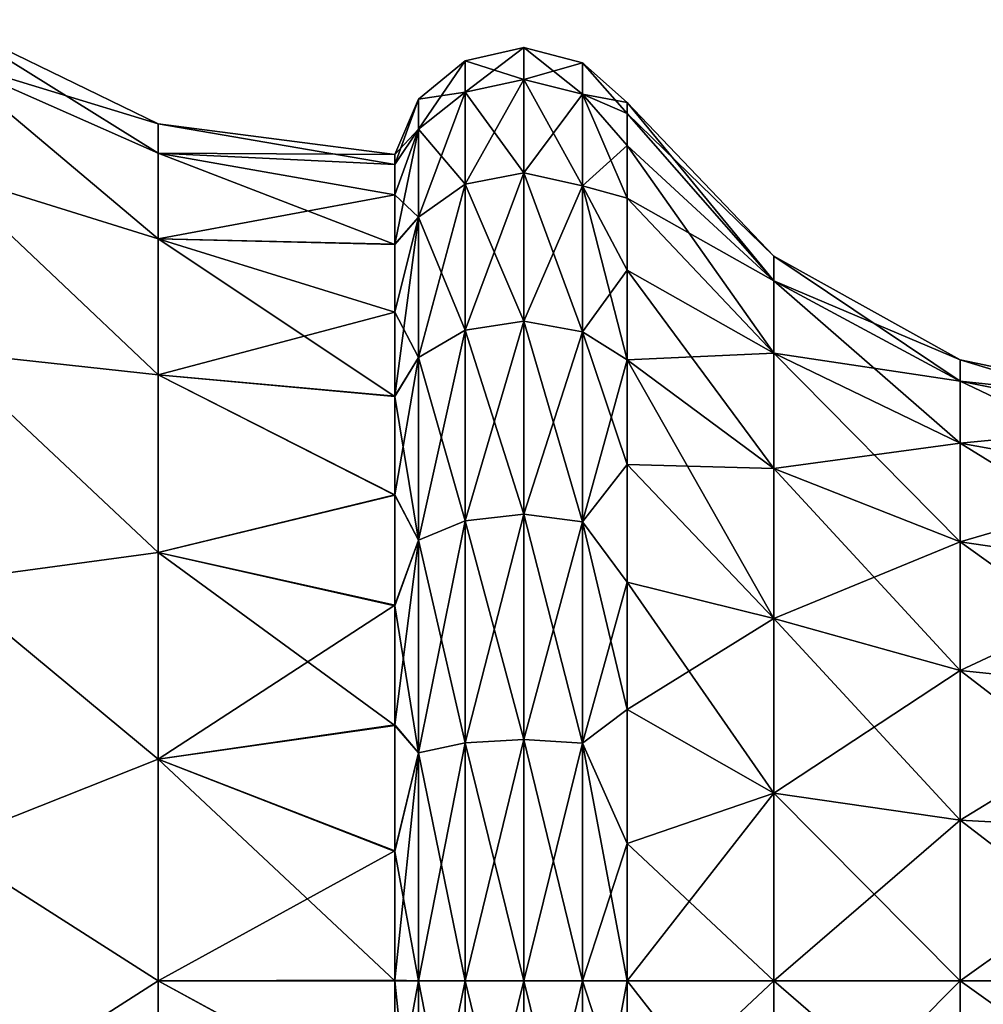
# Model space of a CAD drawing. Header units: millimetres. Extents: x -234 to 234, y -9 to 180.
# Tile 89 of 117: x 176.46 to 181.69, y 45.8 to 51.15. Entities that reach past the tile are written whole.
import ezdxf

# ---------------------------------------------------------------- set-up
doc = ezdxf.new("R2010")
doc.units = ezdxf.units.MM
doc.header["$LTSCALE"] = 106.095679
for name, color, linetype in [('174', 7, 'CONTINUOUS'), ('175', 7, 'CONTINUOUS'), ('176', 7, 'CONTINUOUS'), ('177', 7, 'CONTINUOUS'), ('178', 7, 'CONTINUOUS'), ('179', 7, 'CONTINUOUS')]:
    doc.layers.add(name, color=color, linetype=linetype)

msp = doc.modelspace()

# ---------------------------------------------------------------- linework, layer by layer
at = {"layer": '174', "color": 7, "linetype": 'CONTINUOUS', "true_color": 0xa2afbf}
for points in [[(179.1976, 50.8204, 1.3117), (179.1976, 50.9931), (178.8781, 50.7518, 1.2933), (179.1976, 50.8204, 1.3117)], [(178.8781, 50.7518, 1.2933), (179.1976, 50.9931), (178.8781, 50.9221), (178.8781, 50.7518, 1.2933)], [(179.1976, 50.8204, 1.3117), (179.5145, 50.911), (179.1976, 50.9931), (179.1976, 50.8204, 1.3117)], [(178.8781, 50.7518, 1.2933), (178.8781, 50.9221), (178.6258, 50.5505, 1.2394), (178.8781, 50.7518, 1.2933)], [(178.6258, 50.5505, 1.2394), (178.8781, 50.9221), (178.6258, 50.7136), (178.6258, 50.5505, 1.2394)], [(179.5145, 50.7411, 1.2905), (179.5145, 50.911), (179.1976, 50.8204, 1.3117), (179.5145, 50.7411, 1.2905)], [(179.5145, 50.911), (179.5145, 50.7411, 1.2905), (179.7586, 50.695), (179.5145, 50.911)], [(179.1976, 50.3141, 2.534), (179.1976, 50.8204, 1.3117), (178.8781, 50.2526, 2.4985), (179.1976, 50.3141, 2.534)], [(178.8781, 50.2526, 2.4985), (179.1976, 50.8204, 1.3117), (178.8781, 50.7518, 1.2933), (178.8781, 50.2526, 2.4985)], [(179.1976, 50.3141, 2.534), (179.5145, 50.7411, 1.2905), (179.1976, 50.8204, 1.3117), (179.1976, 50.3141, 2.534)], [(178.8781, 50.2526, 2.4985), (178.8781, 50.7518, 1.2933), (178.6258, 50.0721, 2.3943), (178.8781, 50.2526, 2.4985)], [(178.6258, 50.0721, 2.3943), (178.8781, 50.7518, 1.2933), (178.6258, 50.5505, 1.2394), (178.6258, 50.0721, 2.3943)], [(178.6258, 50.5505, 1.2394), (178.6258, 50.7136), (178.4959, 50.3584, 0.7015), (178.6258, 50.5505, 1.2394)], [(178.4959, 50.3584, 0.7015), (178.6258, 50.7136), (178.4959, 50.4136), (178.4959, 50.3584, 0.7015)], [(179.5145, 50.243, 2.493), (179.5145, 50.7411, 1.2905), (179.1976, 50.3141, 2.534), (179.5145, 50.243, 2.493)], [(179.5145, 50.7411, 1.2905), (179.5145, 50.243, 2.493), (179.7586, 50.4615, 1.474), (179.5145, 50.7411, 1.2905)], [(179.7586, 50.695), (179.5145, 50.7411, 1.2905), (179.7586, 50.6363, 0.7462), (179.7586, 50.695)], [(179.7586, 50.6363, 0.7462), (179.5145, 50.7411, 1.2905), (179.7586, 50.4615, 1.474), (179.7586, 50.6363, 0.7462)], [(178.6258, 50.0721, 2.3943), (178.6258, 50.5505, 1.2394), (178.4959, 49.9251, 2.0363), (178.6258, 50.0721, 2.3943)], [(178.4959, 49.9251, 2.0363), (178.6258, 50.5505, 1.2394), (178.4959, 50.1943, 1.3859), (178.4959, 49.9251, 2.0363)], [(178.4959, 50.1943, 1.3859), (178.6258, 50.5505, 1.2394), (178.4959, 50.3584, 0.7015), (178.4959, 50.1943, 1.3859)], [(179.7586, 50.4615, 1.474), (179.5145, 50.243, 2.493), (179.7586, 50.1751, 2.1655), (179.7586, 50.4615, 1.474)], [(179.1976, 49.5087, 3.5837), (179.1976, 50.3141, 2.534), (178.8781, 49.4585, 3.5335), (179.1976, 49.5087, 3.5837)], [(178.8781, 49.4585, 3.5335), (179.1976, 50.3141, 2.534), (178.8781, 50.2526, 2.4985), (178.8781, 49.4585, 3.5335)], [(179.1976, 49.5087, 3.5837), (179.5145, 50.243, 2.493), (179.1976, 50.3141, 2.534), (179.1976, 49.5087, 3.5837)], [(178.8781, 49.4585, 3.5335), (178.8781, 50.2526, 2.4985), (178.6258, 49.3111, 3.3861), (178.8781, 49.4585, 3.5335)], [(178.6258, 49.3111, 3.3861), (178.8781, 50.2526, 2.4985), (178.6258, 50.0721, 2.3943), (178.6258, 49.3111, 3.3861)], [(179.5145, 49.4507, 3.5257), (179.5145, 50.243, 2.493), (179.1976, 49.5087, 3.5837), (179.5145, 49.4507, 3.5257)], [(179.5145, 50.243, 2.493), (179.5145, 49.4507, 3.5257), (179.7586, 49.784, 2.8037), (179.5145, 50.243, 2.493)], [(179.7586, 50.1751, 2.1655), (179.5145, 50.243, 2.493), (179.7586, 49.784, 2.8037), (179.7586, 50.1751, 2.1655)], [(178.6258, 49.3111, 3.3861), (178.6258, 50.0721, 2.3943), (178.4959, 49.1005, 3.1723), (178.6258, 49.3111, 3.3861)], [(178.4959, 49.1005, 3.1723), (178.6258, 50.0721, 2.3943), (178.4959, 49.5575, 2.6368), (178.4959, 49.1005, 3.1723)], [(178.4959, 49.5575, 2.6368), (178.6258, 50.0721, 2.3943), (178.4959, 49.9251, 2.0363), (178.4959, 49.5575, 2.6368)], [(179.7586, 49.784, 2.8037), (179.5145, 49.4507, 3.5257), (179.7586, 49.2979, 3.3729), (179.7586, 49.784, 2.8037)], [(179.1976, 48.459, 4.3891), (179.1976, 49.5087, 3.5837), (178.8781, 48.4235, 4.3276), (179.1976, 48.459, 4.3891)], [(178.8781, 48.4235, 4.3276), (179.1976, 49.5087, 3.5837), (178.8781, 49.4585, 3.5335), (178.8781, 48.4235, 4.3276)], [(179.1976, 48.459, 4.3891), (179.5145, 49.4507, 3.5257), (179.1976, 49.5087, 3.5837), (179.1976, 48.459, 4.3891)], [(178.8781, 48.4235, 4.3276), (178.8781, 49.4585, 3.5335), (178.6258, 48.3193, 4.1471), (178.8781, 48.4235, 4.3276)], [(178.6258, 48.3193, 4.1471), (178.8781, 49.4585, 3.5335), (178.6258, 49.3111, 3.3861), (178.6258, 48.3193, 4.1471)], [(179.5145, 48.418, 4.318), (179.5145, 49.4507, 3.5257), (179.1976, 48.459, 4.3891), (179.5145, 48.418, 4.318)], [(179.5145, 49.4507, 3.5257), (179.5145, 48.418, 4.318), (179.7586, 49.2979, 3.3729), (179.5145, 49.4507, 3.5257)], [(178.6258, 48.3193, 4.1471), (178.6258, 49.3111, 3.3861), (178.4959, 48.5653, 3.6299), (178.6258, 48.3193, 4.1471)], [(178.4959, 48.5653, 3.6299), (178.6258, 49.3111, 3.3861), (178.4959, 49.1005, 3.1723), (178.4959, 48.5653, 3.6299)], [(179.7586, 49.2979, 3.3729), (179.5145, 48.418, 4.318), (179.7586, 48.7287, 3.859), (179.7586, 49.2979, 3.3729)], [(179.7586, 48.7287, 3.859), (179.5145, 48.418, 4.318), (179.7586, 48.0905, 4.2501), (179.7586, 48.7287, 3.859)], [(178.4959, 47.9653, 3.9981), (178.6258, 48.3193, 4.1471), (178.4959, 48.5653, 3.6299), (178.4959, 47.9653, 3.9981)], [(179.1976, 47.2367, 4.8954), (179.1976, 48.459, 4.3891), (178.8781, 47.2183, 4.8268), (179.1976, 47.2367, 4.8954)], [(178.8781, 47.2183, 4.8268), (179.1976, 48.459, 4.3891), (178.8781, 48.4235, 4.3276), (178.8781, 47.2183, 4.8268)], [(179.1976, 47.2367, 4.8954), (179.5145, 48.418, 4.318), (179.1976, 48.459, 4.3891), (179.1976, 47.2367, 4.8954)], [(178.8781, 47.2183, 4.8268), (178.8781, 48.4235, 4.3276), (178.6258, 47.1644, 4.6255), (178.8781, 47.2183, 4.8268)], [(178.6258, 47.1644, 4.6255), (178.8781, 48.4235, 4.3276), (178.6258, 48.3193, 4.1471), (178.6258, 47.1644, 4.6255)], [(179.5145, 47.2155, 4.8161), (179.5145, 48.418, 4.318), (179.1976, 47.2367, 4.8954), (179.5145, 47.2155, 4.8161)], [(179.5145, 48.418, 4.318), (179.5145, 47.2155, 4.8161), (179.7586, 48.0905, 4.2501), (179.5145, 48.418, 4.318)], [(178.6258, 47.1644, 4.6255), (178.6258, 48.3193, 4.1471), (178.4959, 47.3151, 4.2679), (178.6258, 47.1644, 4.6255)], [(178.4959, 47.3151, 4.2679), (178.6258, 48.3193, 4.1471), (178.4959, 47.9653, 3.9981), (178.4959, 47.3151, 4.2679)], [(179.7586, 48.0905, 4.2501), (179.5145, 47.2155, 4.8161), (179.7586, 47.399, 4.5365), (179.7586, 48.0905, 4.2501)], [(179.7586, 47.399, 4.5365), (179.5145, 47.2155, 4.8161), (179.7586, 46.6712, 4.7113), (179.7586, 47.399, 4.5365)], [(178.4959, 46.631, 4.4327), (178.6258, 47.1644, 4.6255), (178.4959, 47.3151, 4.2679), (178.4959, 46.631, 4.4327)], [(178.8781, 45.925, 4.9971), (178.8781, 47.2183, 4.8268), (178.6258, 45.925, 4.7886), (178.8781, 45.925, 4.9971)], [(178.6258, 45.925, 4.7886), (178.8781, 47.2183, 4.8268), (178.6258, 47.1644, 4.6255), (178.6258, 45.925, 4.7886)], [(179.1976, 45.925, 5.0681), (179.1976, 47.2367, 4.8954), (178.8781, 45.925, 4.9971), (179.1976, 45.925, 5.0681)], [(178.8781, 45.925, 4.9971), (179.1976, 47.2367, 4.8954), (178.8781, 47.2183, 4.8268), (178.8781, 45.925, 4.9971)], [(179.1976, 45.925, 5.0681), (179.5145, 47.2155, 4.8161), (179.1976, 47.2367, 4.8954), (179.1976, 45.925, 5.0681)], [(179.5145, 45.925, 4.986), (179.5145, 47.2155, 4.8161), (179.1976, 45.925, 5.0681), (179.5145, 45.925, 4.986)], [(179.5145, 47.2155, 4.8161), (179.5145, 45.925, 4.986), (179.7586, 46.6712, 4.7113), (179.5145, 47.2155, 4.8161)], [(178.6258, 45.925, 4.7886), (178.6258, 47.1644, 4.6255), (178.4959, 45.9294, 4.4886), (178.6258, 45.925, 4.7886)], [(178.4959, 45.9294, 4.4886), (178.6258, 47.1644, 4.6255), (178.4959, 46.631, 4.4327), (178.4959, 45.9294, 4.4886)], [(179.7586, 46.6712, 4.7113), (179.5145, 45.925, 4.986), (179.7586, 45.925, 4.77), (179.7586, 46.6712, 4.7113)], [(178.4959, 45.2269, 4.434), (178.6258, 45.925, 4.7886), (178.4959, 45.9294, 4.4886), (178.4959, 45.2269, 4.434)], [(178.6258, 44.6856, 4.6255), (178.6258, 45.925, 4.7886), (178.4959, 45.2269, 4.434), (178.6258, 44.6856, 4.6255)], [(178.8781, 44.6317, 4.8268), (178.8781, 45.925, 4.9971), (178.6258, 44.6856, 4.6255), (178.8781, 44.6317, 4.8268)], [(178.6258, 44.6856, 4.6255), (178.8781, 45.925, 4.9971), (178.6258, 45.925, 4.7886), (178.6258, 44.6856, 4.6255)], [(179.1976, 44.6133, 4.8954), (179.1976, 45.925, 5.0681), (178.8781, 44.6317, 4.8268), (179.1976, 44.6133, 4.8954)], [(178.8781, 44.6317, 4.8268), (179.1976, 45.925, 5.0681), (178.8781, 45.925, 4.9971), (178.8781, 44.6317, 4.8268)], [(179.5145, 44.6345, 4.8161), (179.5145, 45.925, 4.986), (179.1976, 44.6133, 4.8954), (179.5145, 44.6345, 4.8161)], [(179.1976, 44.6133, 4.8954), (179.5145, 45.925, 4.986), (179.1976, 45.925, 5.0681), (179.1976, 44.6133, 4.8954)], [(179.5145, 45.925, 4.986), (179.5145, 44.6345, 4.8161), (179.7586, 45.925, 4.77), (179.5145, 45.925, 4.986)], [(179.7586, 45.925, 4.77), (179.5145, 44.6345, 4.8161), (179.7586, 45.1788, 4.7113), (179.7586, 45.925, 4.77)]]:
    msp.add_3dface(points, dxfattribs=at)
at = {"layer": '175', "color": 7, "linetype": 'CONTINUOUS', "true_color": 0xa2afbf}
for points in [[(179.7586, 50.695), (179.7586, 50.6363, 0.7462), (180.5536, 49.8613), (179.7586, 50.695)], [(179.7586, 50.6363, 0.7462), (179.7586, 50.4615, 1.474), (180.5536, 49.7272, 1.0188), (179.7586, 50.6363, 0.7462)], [(180.5536, 49.8613), (179.7586, 50.6363, 0.7462), (180.5536, 49.7272, 1.0188), (180.5536, 49.8613)], [(179.7586, 50.4615, 1.474), (179.7586, 50.1751, 2.1655), (180.5536, 49.7272, 1.0188), (179.7586, 50.4615, 1.474)], [(179.7586, 50.1751, 2.1655), (179.7586, 49.784, 2.8037), (180.5536, 49.3339, 1.9681), (179.7586, 50.1751, 2.1655)], [(180.5536, 49.7272, 1.0188), (179.7586, 50.1751, 2.1655), (180.5536, 49.3339, 1.9681), (180.5536, 49.7272, 1.0188)], [(180.5536, 49.8613), (180.5536, 49.7272, 1.0188), (181.5661, 49.2976), (180.5536, 49.8613)], [(179.7586, 49.784, 2.8037), (179.7586, 49.2979, 3.3729), (180.5536, 49.3339, 1.9681), (179.7586, 49.784, 2.8037)], [(180.5536, 49.7272, 1.0188), (180.5536, 49.3339, 1.9681), (181.5661, 49.1827, 0.8729), (180.5536, 49.7272, 1.0188)], [(181.5661, 49.2976), (180.5536, 49.7272, 1.0188), (181.5661, 49.1827, 0.8729), (181.5661, 49.2976)], [(180.5536, 49.3339, 1.9681), (179.7586, 49.2979, 3.3729), (180.5536, 48.7084, 2.7834), (180.5536, 49.3339, 1.9681)], [(180.5536, 49.3339, 1.9681), (180.5536, 48.7084, 2.7834), (181.5661, 48.8458, 1.6863), (180.5536, 49.3339, 1.9681)], [(181.5661, 49.1827, 0.8729), (180.5536, 49.3339, 1.9681), (181.5661, 48.8458, 1.6863), (181.5661, 49.1827, 0.8729)], [(179.7586, 49.2979, 3.3729), (179.7586, 48.7287, 3.859), (180.5536, 48.7084, 2.7834), (179.7586, 49.2979, 3.3729)], [(181.5661, 49.2976), (181.5661, 49.1827, 0.8729), (182.7006, 49.0608), (181.5661, 49.2976)], [(181.5661, 49.1827, 0.8729), (181.5661, 48.8458, 1.6863), (182.7006, 48.954, 0.8116), (181.5661, 49.1827, 0.8729)], [(182.7006, 49.0608), (181.5661, 49.1827, 0.8729), (182.7006, 48.954, 0.8116), (182.7006, 49.0608)], [(182.7006, 48.954, 0.8116), (181.5661, 48.8458, 1.6863), (182.7006, 48.6407, 1.5679), (182.7006, 48.954, 0.8116)], [(181.5661, 48.8458, 1.6863), (180.5536, 48.7084, 2.7834), (181.5661, 48.3098, 2.3848), (181.5661, 48.8458, 1.6863)], [(181.5661, 48.8458, 1.6863), (181.5661, 48.3098, 2.3848), (182.7006, 48.6407, 1.5679), (181.5661, 48.8458, 1.6863)], [(179.7586, 48.7287, 3.859), (179.7586, 48.0905, 4.2501), (180.5536, 47.8931, 3.4089), (179.7586, 48.7287, 3.859)], [(180.5536, 48.7084, 2.7834), (179.7586, 48.7287, 3.859), (180.5536, 47.8931, 3.4089), (180.5536, 48.7084, 2.7834)], [(180.5536, 48.7084, 2.7834), (180.5536, 47.8931, 3.4089), (181.5661, 48.3098, 2.3848), (180.5536, 48.7084, 2.7834)], [(182.7006, 48.6407, 1.5679), (181.5661, 48.3098, 2.3848), (182.7006, 48.1424, 2.2174), (182.7006, 48.6407, 1.5679)], [(181.5661, 48.3098, 2.3848), (180.5536, 47.8931, 3.4089), (181.5661, 47.6113, 2.9208), (181.5661, 48.3098, 2.3848)], [(181.5661, 48.3098, 2.3848), (181.5661, 47.6113, 2.9208), (182.7006, 48.1424, 2.2174), (181.5661, 48.3098, 2.3848)], [(182.7006, 48.1424, 2.2174), (181.5661, 47.6113, 2.9208), (182.7006, 47.4929, 2.7157), (182.7006, 48.1424, 2.2174)], [(179.7586, 48.0905, 4.2501), (179.7586, 47.399, 4.5365), (180.5536, 47.8931, 3.4089), (179.7586, 48.0905, 4.2501)], [(180.5536, 47.8931, 3.4089), (179.7586, 47.399, 4.5365), (180.5536, 46.9438, 3.8022), (180.5536, 47.8931, 3.4089)], [(180.5536, 47.8931, 3.4089), (180.5536, 46.9438, 3.8022), (181.5661, 47.6113, 2.9208), (180.5536, 47.8931, 3.4089)], [(181.5661, 47.6113, 2.9208), (180.5536, 46.9438, 3.8022), (181.5661, 46.7979, 3.2577), (181.5661, 47.6113, 2.9208)], [(181.5661, 47.6113, 2.9208), (181.5661, 46.7979, 3.2577), (182.7006, 47.4929, 2.7157), (181.5661, 47.6113, 2.9208)], [(182.7006, 47.4929, 2.7157), (181.5661, 46.7979, 3.2577), (182.7006, 46.7366, 3.029), (182.7006, 47.4929, 2.7157)], [(179.7586, 47.399, 4.5365), (179.7586, 46.6712, 4.7113), (180.5536, 46.9438, 3.8022), (179.7586, 47.399, 4.5365)], [(179.7586, 46.6712, 4.7113), (179.7586, 45.925, 4.77), (180.5536, 46.9438, 3.8022), (179.7586, 46.6712, 4.7113)], [(180.5536, 46.9438, 3.8022), (179.7586, 45.925, 4.77), (180.5536, 45.925, 3.9363), (180.5536, 46.9438, 3.8022)], [(180.5536, 46.9438, 3.8022), (180.5536, 45.925, 3.9363), (181.5661, 46.7979, 3.2577), (180.5536, 46.9438, 3.8022)], [(181.5661, 46.7979, 3.2577), (180.5536, 45.925, 3.9363), (181.5661, 45.925, 3.3726), (181.5661, 46.7979, 3.2577)], [(181.5661, 46.7979, 3.2577), (181.5661, 45.925, 3.3726), (182.7006, 46.7366, 3.029), (181.5661, 46.7979, 3.2577)], [(182.7006, 46.7366, 3.029), (181.5661, 45.925, 3.3726), (182.7006, 45.925, 3.1358), (182.7006, 46.7366, 3.029)], [(179.7586, 45.925, 4.77), (179.7586, 45.1788, 4.7113), (180.5536, 45.925, 3.9363), (179.7586, 45.925, 4.77)], [(180.5536, 45.925, 3.9363), (179.7586, 45.1788, 4.7113), (180.5536, 44.9062, 3.8022), (180.5536, 45.925, 3.9363)], [(180.5536, 45.925, 3.9363), (180.5536, 44.9062, 3.8022), (181.5661, 45.925, 3.3726), (180.5536, 45.925, 3.9363)], [(181.5661, 45.925, 3.3726), (180.5536, 44.9062, 3.8022), (181.5661, 45.0521, 3.2577), (181.5661, 45.925, 3.3726)], [(181.5661, 45.925, 3.3726), (181.5661, 45.0521, 3.2577), (182.7006, 45.925, 3.1358), (181.5661, 45.925, 3.3726)], [(182.7006, 45.925, 3.1358), (181.5661, 45.0521, 3.2577), (182.7006, 45.1134, 3.029), (182.7006, 45.925, 3.1358)]]:
    msp.add_3dface(points, dxfattribs=at)
at = {"layer": '176', "color": 7, "linetype": 'CONTINUOUS', "true_color": 0xa2afbf}
for points in [[(178.8781, 50.9221), (179.1976, 50.9931), (179.1976, 50.8204, -1.3117), (178.8781, 50.9221)], [(179.1976, 50.9931), (179.5145, 50.911), (179.5145, 50.7411, -1.2905), (179.1976, 50.9931)], [(179.1976, 50.8204, -1.3117), (179.1976, 50.9931), (179.5145, 50.7411, -1.2905), (179.1976, 50.8204, -1.3117)], [(178.6258, 50.7136), (178.8781, 50.9221), (178.8781, 50.7518, -1.2933), (178.6258, 50.7136)], [(178.8781, 50.7518, -1.2933), (178.8781, 50.9221), (179.1976, 50.8204, -1.3117), (178.8781, 50.7518, -1.2933)], [(179.5145, 50.911), (179.7586, 50.695), (179.7586, 50.6363, -0.7462), (179.5145, 50.911)], [(179.5145, 50.7411, -1.2905), (179.5145, 50.911), (179.7586, 50.6363, -0.7462), (179.5145, 50.7411, -1.2905)], [(179.1976, 50.3141, -2.534), (178.8781, 50.7518, -1.2933), (179.1976, 50.8204, -1.3117), (179.1976, 50.3141, -2.534)], [(179.1976, 50.3141, -2.534), (179.1976, 50.8204, -1.3117), (179.5145, 50.243, -2.493), (179.1976, 50.3141, -2.534)], [(179.5145, 50.243, -2.493), (179.1976, 50.8204, -1.3117), (179.5145, 50.7411, -1.2905), (179.5145, 50.243, -2.493)], [(178.6258, 50.5505, -1.2394), (178.6258, 50.7136), (178.8781, 50.7518, -1.2933), (178.6258, 50.5505, -1.2394)], [(178.8781, 50.2526, -2.4985), (178.6258, 50.5505, -1.2394), (178.8781, 50.7518, -1.2933), (178.8781, 50.2526, -2.4985)], [(178.8781, 50.2526, -2.4985), (178.8781, 50.7518, -1.2933), (179.1976, 50.3141, -2.534), (178.8781, 50.2526, -2.4985)], [(178.4959, 50.4136), (178.6258, 50.7136), (178.6258, 50.5505, -1.2394), (178.4959, 50.4136)], [(179.5145, 50.243, -2.493), (179.5145, 50.7411, -1.2905), (179.7586, 50.1751, -2.1655), (179.5145, 50.243, -2.493)], [(179.7586, 50.1751, -2.1655), (179.5145, 50.7411, -1.2905), (179.7586, 50.4615, -1.474), (179.7586, 50.1751, -2.1655)], [(179.7586, 50.4615, -1.474), (179.5145, 50.7411, -1.2905), (179.7586, 50.6363, -0.7462), (179.7586, 50.4615, -1.474)], [(178.4959, 50.3583, -0.7022), (178.4959, 50.4136), (178.6258, 50.5505, -1.2394), (178.4959, 50.3583, -0.7022)], [(178.4959, 50.1939, -1.387), (178.4959, 50.3583, -0.7022), (178.6258, 50.5505, -1.2394), (178.4959, 50.1939, -1.387)], [(178.6258, 50.0721, -2.3943), (178.4959, 50.1939, -1.387), (178.6258, 50.5505, -1.2394), (178.6258, 50.0721, -2.3943)], [(178.6258, 50.0721, -2.3943), (178.6258, 50.5505, -1.2394), (178.8781, 50.2526, -2.4985), (178.6258, 50.0721, -2.3943)], [(179.1976, 49.5087, -3.5837), (178.8781, 50.2526, -2.4985), (179.1976, 50.3141, -2.534), (179.1976, 49.5087, -3.5837)], [(179.1976, 49.5087, -3.5837), (179.1976, 50.3141, -2.534), (179.5145, 49.4507, -3.5257), (179.1976, 49.5087, -3.5837)], [(179.5145, 49.4507, -3.5257), (179.1976, 50.3141, -2.534), (179.5145, 50.243, -2.493), (179.5145, 49.4507, -3.5257)], [(178.8781, 49.4585, -3.5335), (178.6258, 50.0721, -2.3943), (178.8781, 50.2526, -2.4985), (178.8781, 49.4585, -3.5335)], [(178.8781, 49.4585, -3.5335), (178.8781, 50.2526, -2.4985), (179.1976, 49.5087, -3.5837), (178.8781, 49.4585, -3.5335)], [(179.5145, 49.4507, -3.5257), (179.5145, 50.243, -2.493), (179.7586, 49.2979, -3.3729), (179.5145, 49.4507, -3.5257)], [(179.7586, 49.2979, -3.3729), (179.5145, 50.243, -2.493), (179.7586, 49.784, -2.8037), (179.7586, 49.2979, -3.3729)], [(179.7586, 49.784, -2.8037), (179.5145, 50.243, -2.493), (179.7586, 50.1751, -2.1655), (179.7586, 49.784, -2.8037)], [(178.4959, 49.9244, -2.0378), (178.4959, 50.1939, -1.387), (178.6258, 50.0721, -2.3943), (178.4959, 49.9244, -2.0378)], [(178.4959, 49.5563, -2.6383), (178.4959, 49.9244, -2.0378), (178.6258, 50.0721, -2.3943), (178.4959, 49.5563, -2.6383)], [(178.6258, 49.3111, -3.3861), (178.4959, 49.5563, -2.6383), (178.6258, 50.0721, -2.3943), (178.6258, 49.3111, -3.3861)], [(178.6258, 49.3111, -3.3861), (178.6258, 50.0721, -2.3943), (178.8781, 49.4585, -3.5335), (178.6258, 49.3111, -3.3861)], [(178.4959, 49.0989, -3.1739), (178.4959, 49.5563, -2.6383), (178.6258, 49.3111, -3.3861), (178.4959, 49.0989, -3.1739)], [(179.1976, 48.459, -4.3891), (178.8781, 49.4585, -3.5335), (179.1976, 49.5087, -3.5837), (179.1976, 48.459, -4.3891)], [(179.1976, 48.459, -4.3891), (179.1976, 49.5087, -3.5837), (179.5145, 48.418, -4.318), (179.1976, 48.459, -4.3891)], [(179.5145, 48.418, -4.318), (179.1976, 49.5087, -3.5837), (179.5145, 49.4507, -3.5257), (179.5145, 48.418, -4.318)], [(178.8781, 48.4235, -4.3276), (178.6258, 49.3111, -3.3861), (178.8781, 49.4585, -3.5335), (178.8781, 48.4235, -4.3276)], [(178.8781, 48.4235, -4.3276), (178.8781, 49.4585, -3.5335), (179.1976, 48.459, -4.3891), (178.8781, 48.4235, -4.3276)], [(179.5145, 48.418, -4.318), (179.5145, 49.4507, -3.5257), (179.7586, 48.7287, -3.859), (179.5145, 48.418, -4.318)], [(179.7586, 48.7287, -3.859), (179.5145, 49.4507, -3.5257), (179.7586, 49.2979, -3.3729), (179.7586, 48.7287, -3.859)], [(178.6258, 48.3193, -4.1471), (178.4959, 49.0989, -3.1739), (178.6258, 49.3111, -3.3861), (178.6258, 48.3193, -4.1471)], [(178.6258, 48.3193, -4.1471), (178.6258, 49.3111, -3.3861), (178.8781, 48.4235, -4.3276), (178.6258, 48.3193, -4.1471)], [(178.4959, 48.5633, -3.6313), (178.4959, 49.0989, -3.1739), (178.6258, 48.3193, -4.1471), (178.4959, 48.5633, -3.6313)], [(179.7586, 48.0905, -4.2501), (179.5145, 48.418, -4.318), (179.7586, 48.7287, -3.859), (179.7586, 48.0905, -4.2501)], [(178.4959, 47.9628, -3.9994), (178.4959, 48.5633, -3.6313), (178.6258, 48.3193, -4.1471), (178.4959, 47.9628, -3.9994)], [(179.1976, 47.2367, -4.8954), (178.8781, 48.4235, -4.3276), (179.1976, 48.459, -4.3891), (179.1976, 47.2367, -4.8954)], [(179.1976, 47.2367, -4.8954), (179.1976, 48.459, -4.3891), (179.5145, 47.2155, -4.8161), (179.1976, 47.2367, -4.8954)], [(179.5145, 47.2155, -4.8161), (179.1976, 48.459, -4.3891), (179.5145, 48.418, -4.318), (179.5145, 47.2155, -4.8161)], [(178.8781, 47.2183, -4.8268), (178.6258, 48.3193, -4.1471), (178.8781, 48.4235, -4.3276), (178.8781, 47.2183, -4.8268)], [(178.8781, 47.2183, -4.8268), (178.8781, 48.4235, -4.3276), (179.1976, 47.2367, -4.8954), (178.8781, 47.2183, -4.8268)], [(179.5145, 47.2155, -4.8161), (179.5145, 48.418, -4.318), (179.7586, 47.399, -4.5365), (179.5145, 47.2155, -4.8161)], [(179.7586, 47.399, -4.5365), (179.5145, 48.418, -4.318), (179.7586, 48.0905, -4.2501), (179.7586, 47.399, -4.5365)], [(178.6258, 47.1644, -4.6255), (178.4959, 47.9628, -3.9994), (178.6258, 48.3193, -4.1471), (178.6258, 47.1644, -4.6255)], [(178.6258, 47.1644, -4.6255), (178.6258, 48.3193, -4.1471), (178.8781, 47.2183, -4.8268), (178.6258, 47.1644, -4.6255)], [(178.4959, 47.312, -4.2689), (178.4959, 47.9628, -3.9994), (178.6258, 47.1644, -4.6255), (178.4959, 47.312, -4.2689)], [(179.7586, 46.6712, -4.7113), (179.5145, 47.2155, -4.8161), (179.7586, 47.399, -4.5365), (179.7586, 46.6712, -4.7113)], [(178.4959, 46.6272, -4.4333), (178.4959, 47.312, -4.2689), (178.6258, 47.1644, -4.6255), (178.4959, 46.6272, -4.4333)], [(178.8781, 45.925, -4.9971), (178.6258, 47.1644, -4.6255), (178.8781, 47.2183, -4.8268), (178.8781, 45.925, -4.9971)], [(179.1976, 45.925, -5.0681), (178.8781, 47.2183, -4.8268), (179.1976, 47.2367, -4.8954), (179.1976, 45.925, -5.0681)], [(178.8781, 45.925, -4.9971), (178.8781, 47.2183, -4.8268), (179.1976, 45.925, -5.0681), (178.8781, 45.925, -4.9971)], [(179.1976, 45.925, -5.0681), (179.1976, 47.2367, -4.8954), (179.5145, 45.925, -4.986), (179.1976, 45.925, -5.0681)], [(179.5145, 45.925, -4.986), (179.1976, 47.2367, -4.8954), (179.5145, 47.2155, -4.8161), (179.5145, 45.925, -4.986)], [(179.5145, 45.925, -4.986), (179.5145, 47.2155, -4.8161), (179.7586, 45.925, -4.77), (179.5145, 45.925, -4.986)], [(179.7586, 45.925, -4.77), (179.5145, 47.2155, -4.8161), (179.7586, 46.6712, -4.7113), (179.7586, 45.925, -4.77)], [(178.6258, 45.925, -4.7886), (178.4959, 46.6272, -4.4333), (178.6258, 47.1644, -4.6255), (178.6258, 45.925, -4.7886)], [(178.6258, 45.925, -4.7886), (178.6258, 47.1644, -4.6255), (178.8781, 45.925, -4.9971), (178.6258, 45.925, -4.7886)], [(178.4959, 45.925, -4.4886), (178.4959, 46.6272, -4.4333), (178.6258, 45.925, -4.7886), (178.4959, 45.925, -4.4886)], [(178.4959, 45.2228, -4.4333), (178.4959, 45.925, -4.4886), (178.6258, 44.6856, -4.6255), (178.4959, 45.2228, -4.4333)], [(178.6258, 44.6856, -4.6255), (178.4959, 45.925, -4.4886), (178.6258, 45.925, -4.7886), (178.6258, 44.6856, -4.6255)], [(178.6258, 44.6856, -4.6255), (178.6258, 45.925, -4.7886), (178.8781, 44.6317, -4.8268), (178.6258, 44.6856, -4.6255)], [(178.8781, 44.6317, -4.8268), (178.6258, 45.925, -4.7886), (178.8781, 45.925, -4.9971), (178.8781, 44.6317, -4.8268)], [(178.8781, 44.6317, -4.8268), (178.8781, 45.925, -4.9971), (179.1976, 44.6133, -4.8954), (178.8781, 44.6317, -4.8268)], [(179.1976, 44.6133, -4.8954), (178.8781, 45.925, -4.9971), (179.1976, 45.925, -5.0681), (179.1976, 44.6133, -4.8954)], [(179.1976, 44.6133, -4.8954), (179.1976, 45.925, -5.0681), (179.5145, 44.6345, -4.8161), (179.1976, 44.6133, -4.8954)], [(179.5145, 44.6345, -4.8161), (179.1976, 45.925, -5.0681), (179.5145, 45.925, -4.986), (179.5145, 44.6345, -4.8161)], [(179.5145, 44.6345, -4.8161), (179.5145, 45.925, -4.986), (179.7586, 45.1788, -4.7113), (179.5145, 44.6345, -4.8161)], [(179.7586, 45.1788, -4.7113), (179.5145, 45.925, -4.986), (179.7586, 45.925, -4.77), (179.7586, 45.1788, -4.7113)]]:
    msp.add_3dface(points, dxfattribs=at)
at = {"layer": '177', "color": 7, "linetype": 'CONTINUOUS', "true_color": 0xa2afbf}
for points in [[(179.7586, 50.695), (180.5536, 49.8613), (180.5536, 49.7272, -1.0188), (179.7586, 50.695)], [(179.7586, 50.6363, -0.7462), (179.7586, 50.695), (180.5536, 49.7272, -1.0188), (179.7586, 50.6363, -0.7462)], [(179.7586, 50.4615, -1.474), (179.7586, 50.6363, -0.7462), (180.5536, 49.7272, -1.0188), (179.7586, 50.4615, -1.474)], [(179.7586, 50.1751, -2.1655), (179.7586, 50.4615, -1.474), (180.5536, 49.3339, -1.9681), (179.7586, 50.1751, -2.1655)], [(180.5536, 49.3339, -1.9681), (179.7586, 50.4615, -1.474), (180.5536, 49.7272, -1.0188), (180.5536, 49.3339, -1.9681)], [(179.7586, 49.784, -2.8037), (179.7586, 50.1751, -2.1655), (180.5536, 49.3339, -1.9681), (179.7586, 49.784, -2.8037)], [(180.5536, 49.8613), (181.5661, 49.2976), (181.5661, 49.1827, -0.8729), (180.5536, 49.8613)], [(180.5536, 49.7272, -1.0188), (180.5536, 49.8613), (181.5661, 49.1827, -0.8729), (180.5536, 49.7272, -1.0188)], [(179.7586, 49.2979, -3.3729), (179.7586, 49.784, -2.8037), (180.5536, 48.7084, -2.7834), (179.7586, 49.2979, -3.3729)], [(180.5536, 48.7084, -2.7834), (179.7586, 49.784, -2.8037), (180.5536, 49.3339, -1.9681), (180.5536, 48.7084, -2.7834)], [(180.5536, 49.3339, -1.9681), (180.5536, 49.7272, -1.0188), (181.5661, 48.8458, -1.6863), (180.5536, 49.3339, -1.9681)], [(181.5661, 48.8458, -1.6863), (180.5536, 49.7272, -1.0188), (181.5661, 49.1827, -0.8729), (181.5661, 48.8458, -1.6863)], [(180.5536, 48.7084, -2.7834), (180.5536, 49.3339, -1.9681), (181.5661, 48.3098, -2.3848), (180.5536, 48.7084, -2.7834)], [(181.5661, 48.3098, -2.3848), (180.5536, 49.3339, -1.9681), (181.5661, 48.8458, -1.6863), (181.5661, 48.3098, -2.3848)], [(179.7586, 48.7287, -3.859), (179.7586, 49.2979, -3.3729), (180.5536, 47.8931, -3.4089), (179.7586, 48.7287, -3.859)], [(180.5536, 47.8931, -3.4089), (179.7586, 49.2979, -3.3729), (180.5536, 48.7084, -2.7834), (180.5536, 47.8931, -3.4089)], [(181.5661, 49.2976), (182.7006, 49.0608), (182.7006, 48.954, -0.8116), (181.5661, 49.2976)], [(181.5661, 49.1827, -0.8729), (181.5661, 49.2976), (182.7006, 48.954, -0.8116), (181.5661, 49.1827, -0.8729)], [(181.5661, 48.8458, -1.6863), (181.5661, 49.1827, -0.8729), (182.7006, 48.6407, -1.5679), (181.5661, 48.8458, -1.6863)], [(182.7006, 48.6407, -1.5679), (181.5661, 49.1827, -0.8729), (182.7006, 48.954, -0.8116), (182.7006, 48.6407, -1.5679)], [(181.5661, 48.3098, -2.3848), (181.5661, 48.8458, -1.6863), (182.7006, 48.1424, -2.2174), (181.5661, 48.3098, -2.3848)], [(182.7006, 48.1424, -2.2174), (181.5661, 48.8458, -1.6863), (182.7006, 48.6407, -1.5679), (182.7006, 48.1424, -2.2174)], [(179.7586, 48.0905, -4.2501), (179.7586, 48.7287, -3.859), (180.5536, 47.8931, -3.4089), (179.7586, 48.0905, -4.2501)], [(180.5536, 47.8931, -3.4089), (180.5536, 48.7084, -2.7834), (181.5661, 47.6113, -2.9208), (180.5536, 47.8931, -3.4089)], [(181.5661, 47.6113, -2.9208), (180.5536, 48.7084, -2.7834), (181.5661, 48.3098, -2.3848), (181.5661, 47.6113, -2.9208)], [(181.5661, 47.6113, -2.9208), (181.5661, 48.3098, -2.3848), (182.7006, 47.4929, -2.7157), (181.5661, 47.6113, -2.9208)], [(182.7006, 47.4929, -2.7157), (181.5661, 48.3098, -2.3848), (182.7006, 48.1424, -2.2174), (182.7006, 47.4929, -2.7157)], [(179.7586, 47.399, -4.5365), (179.7586, 48.0905, -4.2501), (180.5536, 46.9438, -3.8022), (179.7586, 47.399, -4.5365)], [(180.5536, 46.9438, -3.8022), (179.7586, 48.0905, -4.2501), (180.5536, 47.8931, -3.4089), (180.5536, 46.9438, -3.8022)], [(180.5536, 46.9438, -3.8022), (180.5536, 47.8931, -3.4089), (181.5661, 46.7979, -3.2577), (180.5536, 46.9438, -3.8022)], [(181.5661, 46.7979, -3.2577), (180.5536, 47.8931, -3.4089), (181.5661, 47.6113, -2.9208), (181.5661, 46.7979, -3.2577)], [(181.5661, 46.7979, -3.2577), (181.5661, 47.6113, -2.9208), (182.7006, 46.7366, -3.029), (181.5661, 46.7979, -3.2577)], [(182.7006, 46.7366, -3.029), (181.5661, 47.6113, -2.9208), (182.7006, 47.4929, -2.7157), (182.7006, 46.7366, -3.029)], [(179.7586, 46.6712, -4.7113), (179.7586, 47.399, -4.5365), (180.5536, 46.9438, -3.8022), (179.7586, 46.6712, -4.7113)], [(180.5536, 45.925, -3.9363), (179.7586, 46.6712, -4.7113), (180.5536, 46.9438, -3.8022), (180.5536, 45.925, -3.9363)], [(180.5536, 45.925, -3.9363), (180.5536, 46.9438, -3.8022), (181.5661, 45.925, -3.3726), (180.5536, 45.925, -3.9363)], [(181.5661, 45.925, -3.3726), (180.5536, 46.9438, -3.8022), (181.5661, 46.7979, -3.2577), (181.5661, 45.925, -3.3726)], [(181.5661, 45.925, -3.3726), (181.5661, 46.7979, -3.2577), (182.7006, 45.925, -3.1358), (181.5661, 45.925, -3.3726)], [(182.7006, 45.925, -3.1358), (181.5661, 46.7979, -3.2577), (182.7006, 46.7366, -3.029), (182.7006, 45.925, -3.1358)], [(179.7586, 45.925, -4.77), (179.7586, 46.6712, -4.7113), (180.5536, 45.925, -3.9363), (179.7586, 45.925, -4.77)], [(179.7586, 45.1788, -4.7113), (179.7586, 45.925, -4.77), (180.5536, 44.9062, -3.8022), (179.7586, 45.1788, -4.7113)], [(180.5536, 44.9062, -3.8022), (179.7586, 45.925, -4.77), (180.5536, 45.925, -3.9363), (180.5536, 44.9062, -3.8022)], [(180.5536, 44.9062, -3.8022), (180.5536, 45.925, -3.9363), (181.5661, 45.0521, -3.2577), (180.5536, 44.9062, -3.8022)], [(181.5661, 45.0521, -3.2577), (180.5536, 45.925, -3.9363), (181.5661, 45.925, -3.3726), (181.5661, 45.0521, -3.2577)], [(181.5661, 45.0521, -3.2577), (181.5661, 45.925, -3.3726), (182.7006, 45.1134, -3.029), (181.5661, 45.0521, -3.2577)], [(182.7006, 45.1134, -3.029), (181.5661, 45.925, -3.3726), (182.7006, 45.925, -3.1358), (182.7006, 45.1134, -3.029)]]:
    msp.add_3dface(points, dxfattribs=at)
at = {"layer": '178', "color": 7, "linetype": 'CONTINUOUS', "true_color": 0xa2afbf}
for points in [[(177.2121, 50.5786), (176.0482, 51.145), (176.0482, 50.9336, 1.4706), (177.2121, 50.5786)], [(177.2121, 50.4201, 1.2044), (177.2121, 50.5786), (176.0482, 50.9336, 1.4706), (177.2121, 50.4201, 1.2044)], [(177.2121, 49.9552, 2.3268), (177.2121, 50.4201, 1.2044), (176.0482, 50.9336, 1.4706), (177.2121, 49.9552, 2.3268)], [(176.0482, 50.3163, 2.8221), (177.2121, 49.9552, 2.3268), (176.0482, 50.9336, 1.4706), (176.0482, 50.3163, 2.8221)], [(178.4959, 50.4136), (177.2121, 50.5786), (177.2121, 50.4201, 1.2044), (178.4959, 50.4136)], [(178.4959, 50.1943, 1.3859), (178.4959, 50.3584, 0.7015), (177.2121, 50.4201, 1.2044), (178.4959, 50.1943, 1.3859)], [(178.4959, 50.1943, 1.3859), (177.2121, 50.4201, 1.2044), (177.2121, 49.9552, 2.3268), (178.4959, 50.1943, 1.3859)], [(178.4959, 50.3584, 0.7015), (178.4959, 50.4136), (177.2121, 50.4201, 1.2044), (178.4959, 50.3584, 0.7015)], [(177.2121, 49.2156, 3.2906), (177.2121, 49.9552, 2.3268), (176.0482, 50.3163, 2.8221), (177.2121, 49.2156, 3.2906)], [(176.0482, 49.3434, 3.945), (177.2121, 49.2156, 3.2906), (176.0482, 50.3163, 2.8221), (176.0482, 49.3434, 3.945)], [(178.4959, 49.9251, 2.0363), (178.4959, 50.1943, 1.3859), (177.2121, 49.9552, 2.3268), (178.4959, 49.9251, 2.0363)], [(178.4959, 49.5575, 2.6368), (178.4959, 49.9251, 2.0363), (177.2121, 49.9552, 2.3268), (178.4959, 49.5575, 2.6368)], [(178.4959, 49.5575, 2.6368), (177.2121, 49.9552, 2.3268), (177.2121, 49.2156, 3.2906), (178.4959, 49.5575, 2.6368)], [(178.4959, 49.1005, 3.1723), (178.4959, 49.5575, 2.6368), (177.2121, 49.2156, 3.2906), (178.4959, 49.1005, 3.1723)], [(177.2121, 48.2518, 4.0302), (177.2121, 49.2156, 3.2906), (176.0482, 49.3434, 3.945), (177.2121, 48.2518, 4.0302)], [(176.0482, 48.0935, 4.7483), (177.2121, 48.2518, 4.0302), (176.0482, 49.3434, 3.945), (176.0482, 48.0935, 4.7483)], [(178.4959, 48.5653, 3.6299), (178.4959, 49.1005, 3.1723), (177.2121, 49.2156, 3.2906), (178.4959, 48.5653, 3.6299)], [(178.4959, 48.5653, 3.6299), (177.2121, 49.2156, 3.2906), (177.2121, 48.2518, 4.0302), (178.4959, 48.5653, 3.6299)], [(178.4959, 47.9653, 3.9981), (178.4959, 48.5653, 3.6299), (177.2121, 48.2518, 4.0302), (178.4959, 47.9653, 3.9981)], [(177.2121, 47.1294, 4.4951), (177.2121, 48.2518, 4.0302), (176.0482, 48.0935, 4.7483), (177.2121, 47.1294, 4.4951)], [(178.4959, 47.9653, 3.9981), (177.2121, 48.2518, 4.0302), (177.2121, 47.1294, 4.4951), (178.4959, 47.9653, 3.9981)], [(176.0482, 46.6679, 5.1669), (177.2121, 47.1294, 4.4951), (176.0482, 48.0935, 4.7483), (176.0482, 46.6679, 5.1669)], [(178.4959, 47.3151, 4.2679), (178.4959, 47.9653, 3.9981), (177.2121, 47.1294, 4.4951), (178.4959, 47.3151, 4.2679)], [(178.4959, 46.631, 4.4327), (178.4959, 47.3151, 4.2679), (177.2121, 47.1294, 4.4951), (178.4959, 46.631, 4.4327)], [(177.2121, 45.925, 4.6536), (177.2121, 47.1294, 4.4951), (176.0482, 46.6679, 5.1669), (177.2121, 45.925, 4.6536)], [(178.4959, 46.631, 4.4327), (177.2121, 47.1294, 4.4951), (177.2121, 45.925, 4.6536), (178.4959, 46.631, 4.4327)], [(176.0482, 45.1821, 5.1669), (177.2121, 45.925, 4.6536), (176.0482, 46.6679, 5.1669), (176.0482, 45.1821, 5.1669)], [(178.4959, 45.9294, 4.4886), (178.4959, 46.631, 4.4327), (177.2121, 45.925, 4.6536), (178.4959, 45.9294, 4.4886)], [(177.2121, 44.7206, 4.4951), (177.2121, 45.925, 4.6536), (176.0482, 45.1821, 5.1669), (177.2121, 44.7206, 4.4951)], [(178.4959, 45.2269, 4.434), (178.4959, 45.9294, 4.4886), (177.2121, 45.925, 4.6536), (178.4959, 45.2269, 4.434)], [(178.4959, 45.2269, 4.434), (177.2121, 45.925, 4.6536), (177.2121, 44.7206, 4.4951), (178.4959, 45.2269, 4.434)]]:
    msp.add_3dface(points, dxfattribs=at)
at = {"layer": '179', "color": 7, "linetype": 'CONTINUOUS', "true_color": 0xa2afbf}
for points in [[(176.0482, 51.145), (177.2121, 50.5786), (177.2121, 50.4201, -1.2044), (176.0482, 51.145)], [(176.0482, 51.145), (177.2121, 50.4201, -1.2044), (176.0482, 50.9336, -1.4706), (176.0482, 51.145)], [(177.2121, 50.4201, -1.2044), (177.2121, 49.9552, -2.3268), (176.0482, 50.9336, -1.4706), (177.2121, 50.4201, -1.2044)], [(176.0482, 50.9336, -1.4706), (177.2121, 49.9552, -2.3268), (176.0482, 50.3163, -2.8221), (176.0482, 50.9336, -1.4706)], [(178.4959, 50.4136), (178.4959, 50.3583, -0.7022), (177.2121, 50.5786), (178.4959, 50.4136)], [(177.2121, 50.5786), (178.4959, 50.3583, -0.7022), (177.2121, 50.4201, -1.2044), (177.2121, 50.5786)], [(178.4959, 50.3583, -0.7022), (178.4959, 50.1939, -1.387), (177.2121, 50.4201, -1.2044), (178.4959, 50.3583, -0.7022)], [(178.4959, 50.1939, -1.387), (178.4959, 49.9244, -2.0378), (177.2121, 50.4201, -1.2044), (178.4959, 50.1939, -1.387)], [(177.2121, 50.4201, -1.2044), (178.4959, 49.9244, -2.0378), (177.2121, 49.9552, -2.3268), (177.2121, 50.4201, -1.2044)], [(177.2121, 49.9552, -2.3268), (177.2121, 49.2156, -3.2906), (176.0482, 50.3163, -2.8221), (177.2121, 49.9552, -2.3268)], [(176.0482, 50.3163, -2.8221), (177.2121, 49.2156, -3.2906), (176.0482, 49.3434, -3.945), (176.0482, 50.3163, -2.8221)], [(178.4959, 49.9244, -2.0378), (178.4959, 49.5563, -2.6383), (177.2121, 49.9552, -2.3268), (178.4959, 49.9244, -2.0378)], [(178.4959, 49.5563, -2.6383), (178.4959, 49.0989, -3.1739), (177.2121, 49.9552, -2.3268), (178.4959, 49.5563, -2.6383)], [(177.2121, 49.9552, -2.3268), (178.4959, 49.0989, -3.1739), (177.2121, 49.2156, -3.2906), (177.2121, 49.9552, -2.3268)], [(177.2121, 49.2156, -3.2906), (177.2121, 48.2518, -4.0302), (176.0482, 49.3434, -3.945), (177.2121, 49.2156, -3.2906)], [(176.0482, 49.3434, -3.945), (177.2121, 48.2518, -4.0302), (176.0482, 48.0935, -4.7483), (176.0482, 49.3434, -3.945)], [(178.4959, 49.0989, -3.1739), (178.4959, 48.5633, -3.6313), (177.2121, 49.2156, -3.2906), (178.4959, 49.0989, -3.1739)], [(177.2121, 49.2156, -3.2906), (178.4959, 48.5633, -3.6313), (177.2121, 48.2518, -4.0302), (177.2121, 49.2156, -3.2906)], [(178.4959, 48.5633, -3.6313), (178.4959, 47.9628, -3.9994), (177.2121, 48.2518, -4.0302), (178.4959, 48.5633, -3.6313)], [(177.2121, 48.2518, -4.0302), (177.2121, 47.1294, -4.4951), (176.0482, 48.0935, -4.7483), (177.2121, 48.2518, -4.0302)], [(178.4959, 47.9628, -3.9994), (178.4959, 47.312, -4.2689), (177.2121, 48.2518, -4.0302), (178.4959, 47.9628, -3.9994)], [(177.2121, 48.2518, -4.0302), (178.4959, 47.312, -4.2689), (177.2121, 47.1294, -4.4951), (177.2121, 48.2518, -4.0302)], [(176.0482, 48.0935, -4.7483), (177.2121, 47.1294, -4.4951), (176.0482, 46.6679, -5.1669), (176.0482, 48.0935, -4.7483)], [(178.4959, 47.312, -4.2689), (178.4959, 46.6272, -4.4333), (177.2121, 47.1294, -4.4951), (178.4959, 47.312, -4.2689)], [(177.2121, 47.1294, -4.4951), (177.2121, 45.925, -4.6536), (176.0482, 46.6679, -5.1669), (177.2121, 47.1294, -4.4951)], [(178.4959, 46.6272, -4.4333), (178.4959, 45.925, -4.4886), (177.2121, 47.1294, -4.4951), (178.4959, 46.6272, -4.4333)], [(177.2121, 47.1294, -4.4951), (178.4959, 45.925, -4.4886), (177.2121, 45.925, -4.6536), (177.2121, 47.1294, -4.4951)], [(176.0482, 46.6679, -5.1669), (177.2121, 45.925, -4.6536), (176.0482, 45.1821, -5.1669), (176.0482, 46.6679, -5.1669)], [(177.2121, 45.925, -4.6536), (177.2121, 44.7206, -4.4951), (176.0482, 45.1821, -5.1669), (177.2121, 45.925, -4.6536)], [(178.4959, 45.925, -4.4886), (178.4959, 45.2228, -4.4333), (177.2121, 45.925, -4.6536), (178.4959, 45.925, -4.4886)], [(177.2121, 45.925, -4.6536), (178.4959, 45.2228, -4.4333), (177.2121, 44.7206, -4.4951), (177.2121, 45.925, -4.6536)]]:
    msp.add_3dface(points, dxfattribs=at)

doc.saveas('drawing.dxf')
